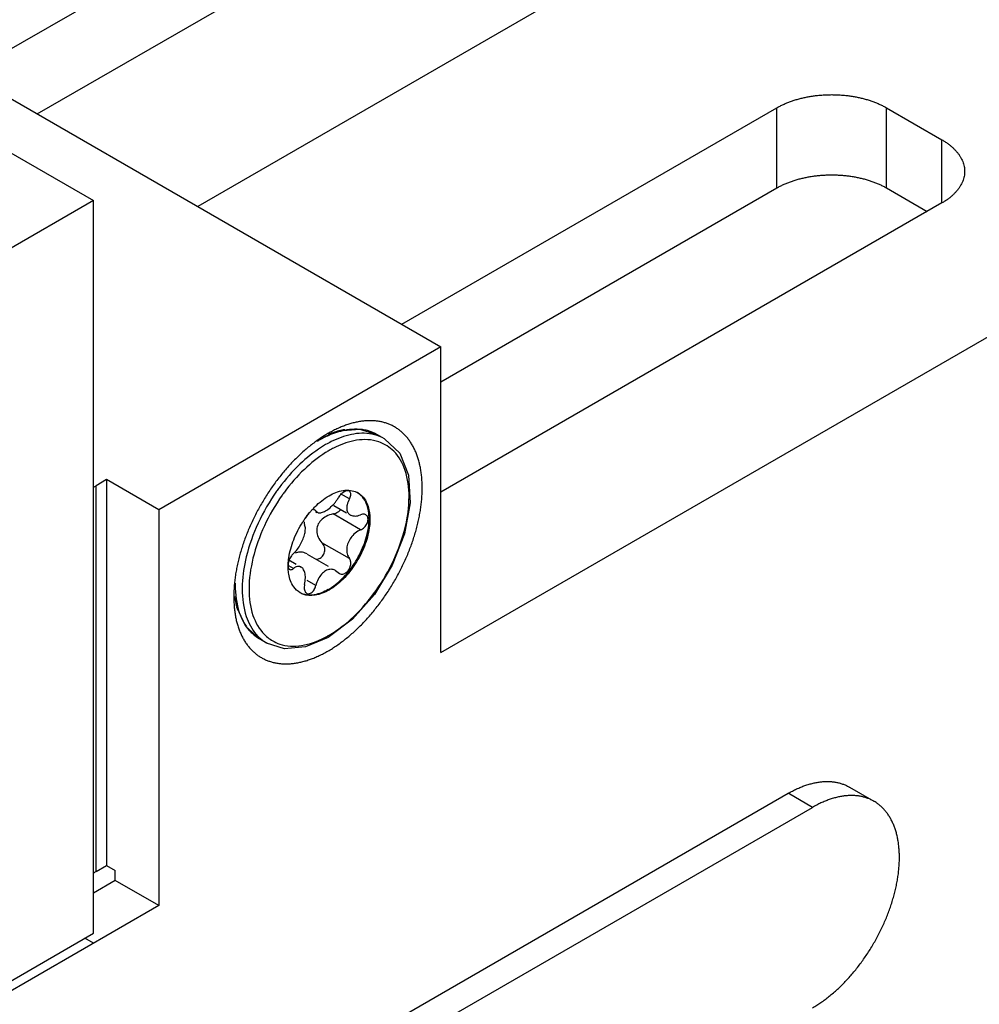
# Model space of a CAD drawing. Header units: inches. Extents: x 0 to 34, y 0 to 22.
# Tile 25 of 46: x 5.025 to 5.806, y 13.85 to 14.653. Entities that reach past the tile are written whole.
import ezdxf

# ---------------------------------------------------------------- set-up
doc = ezdxf.new("R2010")
doc.units = ezdxf.units.IN
doc.header["$LTSCALE"] = 1.87
doc.header["$MEASUREMENT"] = 0
doc.layers.get('0').update_dxf_attribs({"linetype": 'CONTINUOUS'})

msp = doc.modelspace()

# ---------------------------------------------------------------- linework, layer by layer
at = {"color": 7, "linetype": 'CONTINUOUS'}
for p, q in [((3.16131, 15.65989), (5.36748, 14.38608)), ((5.36748, 14.13705), (6.67563, 14.89236)), ((4.98209, 14.6086), (5.28758, 14.78498)), ((5.03865, 14.57594), (5.28758, 14.71967)), ((5.47497, 14.67679), (5.16947, 14.5004)), ((4.94216, 14.58753), (5.08464, 14.50526)), ((5.33564, 14.40446), (5.64114, 14.58085)), ((5.73023, 14.58085), (5.77549, 14.55472)), ((5.36748, 14.35753), (5.64114, 14.51553)), ((5.73023, 14.51553), (5.76347, 14.49634)), ((5.08464, 14.50526), (5.0104, 14.4624)), ((5.08464, 13.90842), (5.08464, 14.50526)), ((5.77549, 14.50327), (5.36748, 14.2677)), ((5.36748, 14.38608), (5.13768, 14.25339)), ((5.36748, 14.13705), (5.36748, 14.38608)), ((5.28428, 14.3176), (5.30139, 14.31909)), ((5.30139, 14.31909), (5.31595, 14.31446)), ((5.27188, 14.31239), (5.28428, 14.3176)), ((5.27557, 14.31545), (5.27556, 14.31545)), ((5.32168, 14.31116), (5.31595, 14.31446)), ((5.09525, 14.27788), (5.08671, 14.27295)), ((5.09525, 14.27788), (5.09525, 13.96354)), ((5.13768, 14.25339), (5.09525, 14.27788)), ((5.28035, 14.25687), (5.29061, 14.25095)), ((5.13768, 14.25339), (5.13768, 13.93088)), ((5.26568, 14.25246), (5.2651, 14.25306)), ((5.26545, 14.25206), (5.26687, 14.25124)), ((5.26568, 14.25246), (5.26688, 14.25124)), ((5.2586, 14.21729), (5.27579, 14.20736)), ((5.24366, 14.21249), (5.24955, 14.20909)), ((5.25279, 14.20723), (5.25371, 14.20669)), ((5.28178, 14.2039), (5.2849, 14.2013)), ((5.2086, 14.15838), (5.20133, 14.17394)), ((5.21989, 14.14808), (5.2086, 14.15838)), ((5.29542, 14.1642), (5.27561, 14.14934)), ((5.27561, 14.14934), (5.25729, 14.14164)), ((5.22561, 14.14477), (5.21989, 14.14808)), ((5.08464, 13.69573), (5.65033, 14.02235)), ((5.70033, 14.02731), (5.72013, 14.01588)), ((5.10444, 13.6843), (5.67013, 14.01092)), ((5.08671, 13.95861), (5.09525, 13.96354)), ((5.09525, 13.96354), (5.10232, 13.95946)), ((5.10232, 13.95129), (5.10232, 13.95946)), ((5.10232, 13.95129), (5.08464, 13.94109)), ((5.13768, 13.93088), (5.10232, 13.95129)), ((5.13768, 13.93088), (5.00332, 13.85331)), ((5.00332, 13.86147), (5.08464, 13.90842))]:
    msp.add_line(p, q, dxfattribs=at)
at = {"color": 9, "linetype": 'CONTINUOUS'}
for p, q in [((5.64114, 14.51553), (5.64114, 14.58085)), ((5.73023, 14.51553), (5.73023, 14.58085)), ((5.77549, 14.50327), (5.77549, 14.55472)), ((5.08671, 13.95861), (5.08671, 14.27295)), ((5.29303, 14.26215), (5.28581, 14.26632)), ((5.26568, 14.25246), (5.26499, 14.25286)), ((5.30213, 14.237), (5.27974, 14.24992)), ((5.29303, 14.21356), (5.27065, 14.22648)), ((5.24743, 14.20541), (5.24366, 14.20759)), ((5.26568, 14.19166), (5.25873, 14.19567)), ((5.67013, 14.01092), (5.65033, 14.02235)), ((5.08464, 13.90026), (5.07757, 13.90434))]:
    msp.add_line(p, q, dxfattribs=at)
at = {"color": 7, "linetype": 'CONTINUOUS'}
for points in [[(5.32168, 14.31116), (5.33393, 14.29946), (5.34115, 14.28151), (5.34249, 14.2589), (5.33788, 14.23376), (5.32786, 14.20824), (5.31331, 14.1844), (5.29542, 14.1642)], [(5.25729, 14.14164), (5.24018, 14.14015), (5.22561, 14.14477)]]:
    msp.add_lwpolyline(points, dxfattribs=at)
for points, knots in [([(5.64114, 14.58085), (5.64198, 14.58133), (5.64372, 14.58228), (5.64642, 14.58359), (5.64924, 14.58482), (5.65218, 14.58595), (5.65522, 14.58699), (5.65836, 14.58792), (5.66159, 14.58875), (5.66489, 14.58948), (5.66825, 14.5901), (5.67167, 14.59061), (5.67514, 14.59101), (5.67863, 14.59129), (5.68215, 14.59146), (5.68568, 14.59152), (5.68921, 14.59146), (5.69273, 14.59129), (5.69623, 14.59101), (5.69969, 14.59061), (5.70311, 14.5901), (5.70648, 14.58948), (5.70978, 14.58875), (5.71301, 14.58792), (5.71614, 14.58699), (5.71919, 14.58595), (5.72213, 14.58482), (5.72495, 14.58359), (5.72765, 14.58228), (5.72939, 14.58133), (5.73023, 14.58085)], [0, 0, 0, 0, 0.031586, 0.064037, 0.097268, 0.131279, 0.166014, 0.201375, 0.23736, 0.273877, 0.310826, 0.348198, 0.385874, 0.423769, 0.461857, 0.5, 0.538143, 0.576231, 0.614126, 0.651802, 0.689174, 0.726123, 0.76264, 0.798625, 0.833986, 0.868721, 0.902732, 0.935963, 0.968414, 1, 1, 1, 1]), ([(5.77549, 14.55472), (5.77631, 14.55424), (5.7779, 14.55327), (5.78019, 14.55171), (5.78231, 14.55008), (5.78428, 14.54839), (5.78608, 14.54663), (5.7877, 14.54482), (5.78915, 14.54295), (5.79042, 14.54104), (5.79149, 14.5391), (5.79238, 14.53712), (5.79308, 14.53511), (5.79357, 14.53308), (5.79387, 14.53104), (5.79394, 14.52968), (5.79394, 14.529)], [0, 0, 0, 0, 0.085813, 0.169182, 0.249957, 0.32825, 0.404082, 0.477435, 0.548545, 0.617509, 0.684472, 0.749786, 0.813651, 0.876379, 0.938401, 1, 1, 1, 1]), ([(5.79394, 14.529), (5.79394, 14.52831), (5.79387, 14.52695), (5.79357, 14.52491), (5.79308, 14.52288), (5.79238, 14.52087), (5.79149, 14.51889), (5.79042, 14.51695), (5.78915, 14.51504), (5.7877, 14.51318), (5.78608, 14.51136), (5.78428, 14.5096), (5.78231, 14.50791), (5.78019, 14.50628), (5.7779, 14.50472), (5.77631, 14.50375), (5.77549, 14.50327)], [0, 0, 0, 0, 0.061599, 0.123621, 0.186349, 0.250214, 0.315528, 0.382491, 0.451455, 0.522565, 0.595918, 0.67175, 0.750043, 0.830818, 0.914187, 1, 1, 1, 1]), ([(5.64114, 14.51553), (5.64198, 14.51602), (5.64372, 14.51696), (5.64642, 14.51828), (5.64924, 14.5195), (5.65218, 14.52063), (5.65522, 14.52167), (5.65836, 14.52261), (5.66159, 14.52344), (5.66489, 14.52416), (5.66825, 14.52478), (5.67167, 14.52529), (5.67514, 14.52569), (5.67863, 14.52597), (5.68215, 14.52614), (5.68568, 14.5262), (5.68921, 14.52614), (5.69273, 14.52597), (5.69623, 14.52569), (5.69969, 14.52529), (5.70311, 14.52478), (5.70648, 14.52416), (5.70978, 14.52344), (5.71301, 14.52261), (5.71614, 14.52167), (5.71919, 14.52063), (5.72213, 14.5195), (5.72495, 14.51828), (5.72765, 14.51696), (5.72939, 14.51602), (5.73023, 14.51553)], [0, 0, 0, 0, 0.031586, 0.064037, 0.097268, 0.131279, 0.166014, 0.201375, 0.23736, 0.273877, 0.310826, 0.348198, 0.385874, 0.423769, 0.461857, 0.5, 0.538143, 0.576231, 0.614126, 0.651802, 0.689174, 0.726123, 0.76264, 0.798625, 0.833986, 0.868721, 0.902732, 0.935963, 0.968414, 1, 1, 1, 1]), ([(5.30693, 14.32582), (5.30582, 14.32575), (5.30358, 14.32554), (5.30136, 14.32519), (5.30024, 14.32499)], [0, 0, 0, 0, 0.494091, 1, 1, 1, 1]), ([(5.32237, 14.32407), (5.32141, 14.32437), (5.31946, 14.3249), (5.31645, 14.32546), (5.31335, 14.32581), (5.31016, 14.32594), (5.30801, 14.32588), (5.30693, 14.32582)], [0, 0, 0, 0, 0.19259, 0.388282, 0.587723, 0.791527, 1, 1, 1, 1]), ([(5.30024, 14.32499), (5.2991, 14.32478), (5.29679, 14.32428), (5.29332, 14.32333), (5.28981, 14.32217), (5.28627, 14.3208), (5.2827, 14.31922), (5.27912, 14.31744), (5.27675, 14.31613), (5.27557, 14.31545)], [0, 0, 0, 0, 0.131595, 0.266724, 0.405625, 0.548357, 0.694985, 0.845673, 1, 1, 1, 1]), ([(5.33743, 14.31496), (5.33673, 14.31567), (5.33527, 14.31702), (5.33293, 14.31885), (5.33047, 14.32048), (5.32788, 14.3219), (5.32609, 14.32271), (5.32517, 14.32308)], [0, 0, 0, 0, 0.2021, 0.402318, 0.601466, 0.800392, 1, 1, 1, 1]), ([(5.26842, 14.31094), (5.2684, 14.31092), (5.26718, 14.31009), (5.26598, 14.30923), (5.26481, 14.30836)], [0, 0, 0, 0, 0.013224, 1, 1, 1, 1]), ([(5.27556, 14.31545), (5.27434, 14.31474), (5.27193, 14.31328), (5.26958, 14.31173), (5.26842, 14.31094)], [0, 0, 0, 0, 0.498673, 1, 1, 1, 1]), ([(5.29333, 14.15094), (5.29449, 14.15193), (5.29681, 14.15397), (5.30021, 14.15717), (5.30358, 14.16053), (5.30689, 14.16405), (5.31015, 14.16772), (5.31334, 14.17153), (5.31644, 14.17546), (5.31945, 14.1795), (5.32236, 14.18364), (5.32516, 14.18786), (5.32785, 14.19217), (5.33042, 14.19656), (5.33287, 14.20101), (5.3352, 14.20552), (5.3374, 14.21008), (5.33947, 14.21468), (5.3414, 14.21932), (5.34318, 14.22398), (5.34481, 14.22864), (5.34629, 14.23328), (5.34761, 14.23791), (5.34876, 14.24249), (5.34976, 14.24705), (5.3506, 14.25155), (5.35127, 14.25601), (5.35177, 14.26041), (5.35212, 14.26474), (5.35229, 14.26898), (5.35229, 14.27314), (5.35213, 14.2772), (5.35179, 14.28114), (5.35129, 14.28496), (5.35063, 14.28865), (5.3498, 14.2922), (5.34881, 14.29561), (5.34766, 14.29887), (5.34634, 14.30199), (5.34487, 14.30494), (5.34324, 14.30772), (5.34146, 14.31033), (5.33954, 14.31275), (5.33815, 14.31425), (5.33743, 14.31496)], [0, 0, 0, 0, 0.024818, 0.050046, 0.075712, 0.101845, 0.128404, 0.155271, 0.182348, 0.209577, 0.236898, 0.2643, 0.291755, 0.319211, 0.346677, 0.374117, 0.401482, 0.428767, 0.455916, 0.482869, 0.509566, 0.535924, 0.561886, 0.587457, 0.612629, 0.637402, 0.661759, 0.685669, 0.709134, 0.732115, 0.754567, 0.776494, 0.797865, 0.818664, 0.838913, 0.858613, 0.877783, 0.89646, 0.914676, 0.932483, 0.949895, 0.966923, 0.983608, 1, 1, 1, 1]), ([(5.25779, 14.30278), (5.25663, 14.30179), (5.25431, 14.29975), (5.25206, 14.29763), (5.25094, 14.29655)], [0, 0, 0, 0, 0.495896, 1, 1, 1, 1]), ([(5.25094, 14.29655), (5.24981, 14.29545), (5.24755, 14.29319), (5.24423, 14.28967), (5.24097, 14.286), (5.23778, 14.28219), (5.23468, 14.27826), (5.23167, 14.27422), (5.22876, 14.27008), (5.22596, 14.26585), (5.22328, 14.26154), (5.2207, 14.25716), (5.21825, 14.25271), (5.21592, 14.2482), (5.21372, 14.24364), (5.21165, 14.23903), (5.20973, 14.2344), (5.20794, 14.22974), (5.20631, 14.22508), (5.20483, 14.22043), (5.20352, 14.21581), (5.20274, 14.21273), (5.20238, 14.21119)], [0, 0, 0, 0, 0.047759, 0.096387, 0.145807, 0.1958, 0.246184, 0.29685, 0.347688, 0.398678, 0.449765, 0.500855, 0.551963, 0.603022, 0.653943, 0.704713, 0.755232, 0.805385, 0.855062, 0.904109, 0.952418, 1, 1, 1, 1]), ([(5.29144, 14.26884), (5.29066, 14.26883), (5.28869, 14.26808), (5.2871, 14.26687), (5.28624, 14.26602)], [0, 0, 0, 0, 0.392308, 1, 1, 1, 1]), ([(5.29294, 14.26844), (5.29262, 14.26863), (5.2921, 14.2688), (5.29159, 14.26884), (5.29144, 14.26884)], [0, 0, 0, 0, 0.704963, 1, 1, 1, 1]), ([(5.29303, 14.26215), (5.29358, 14.26312), (5.29431, 14.26492), (5.29419, 14.2671), (5.29371, 14.26776)], [0, 0, 0, 0, 0.574702, 1, 1, 1, 1]), ([(5.30524, 14.2622), (5.3074, 14.25919), (5.30888, 14.2547), (5.30945, 14.25014), (5.30954, 14.24923)], [0, 0, 0, 0, 0.801564, 1, 1, 1, 1]), ([(5.2736, 14.25242), (5.2749, 14.25317), (5.27745, 14.25505), (5.28028, 14.2579), (5.28183, 14.25988), (5.28234, 14.26058)], [0, 0, 0, 0, 0.375127, 0.785083, 1, 1, 1, 1]), ([(5.27974, 14.24992), (5.28118, 14.2502), (5.28351, 14.25117), (5.28535, 14.25284), (5.28595, 14.25361)], [0, 0, 0, 0, 0.600411, 1, 1, 1, 1]), ([(5.29114, 14.25747), (5.29084, 14.25624), (5.29057, 14.25392), (5.29132, 14.25163), (5.29192, 14.25078)], [0, 0, 0, 0, 0.550179, 1, 1, 1, 1]), ([(5.26508, 14.25303), (5.26481, 14.25318), (5.2643, 14.25332), (5.26382, 14.25329), (5.26364, 14.25326)], [0, 0, 0, 0, 0.6272, 1, 1, 1, 1]), ([(5.26689, 14.25126), (5.26712, 14.25112), (5.26822, 14.25063), (5.26942, 14.25078), (5.27031, 14.25101)], [0, 0, 0, 0, 0.225512, 1, 1, 1, 1]), ([(5.27974, 14.24992), (5.27777, 14.24954), (5.27412, 14.24829), (5.27099, 14.24604), (5.26976, 14.24472)], [0, 0, 0, 0, 0.527652, 1, 1, 1, 1]), ([(5.30954, 14.24923), (5.30986, 14.24569), (5.30943, 14.23697), (5.30562, 14.22329), (5.29831, 14.20908), (5.29151, 14.20051), (5.28763, 14.19666), (5.28754, 14.19657)], [0, 0, 0, 0, 0.181255, 0.442989, 0.721143, 0.993703, 1, 1, 1, 1]), ([(5.28841, 14.19857), (5.29166, 14.20199), (5.2979, 14.21004), (5.30493, 14.22369), (5.30898, 14.23825), (5.30923, 14.24792), (5.30849, 14.25235)], [0, 0, 0, 0, 0.238881, 0.514699, 0.77423, 1, 1, 1, 1]), ([(5.29369, 14.24918), (5.29386, 14.24908), (5.29508, 14.24844), (5.29803, 14.24799), (5.3007, 14.24865), (5.30213, 14.24921)], [0, 0, 0, 0, 0.069064, 0.469333, 1, 1, 1, 1]), ([(5.30638, 14.24918), (5.30601, 14.24939), (5.30458, 14.24992), (5.30308, 14.24959), (5.30213, 14.24921)], [0, 0, 0, 0, 0.292421, 1, 1, 1, 1]), ([(5.30213, 14.237), (5.30326, 14.23747), (5.30537, 14.23899), (5.30751, 14.24205), (5.30844, 14.24537), (5.30785, 14.24804), (5.30677, 14.24895), (5.30638, 14.24918)], [0, 0, 0, 0, 0.24419, 0.499932, 0.728898, 0.914163, 1, 1, 1, 1]), ([(5.24743, 14.21763), (5.24865, 14.21865), (5.25079, 14.22108), (5.25334, 14.22519), (5.25532, 14.2295), (5.25669, 14.23373), (5.25731, 14.23759), (5.25702, 14.24009), (5.25652, 14.24107)], [0, 0, 0, 0, 0.181807, 0.367649, 0.552013, 0.724291, 0.874708, 1, 1, 1, 1]), ([(5.26976, 14.24472), (5.26865, 14.24355), (5.26685, 14.24083), (5.26632, 14.2376), (5.26637, 14.23603)], [0, 0, 0, 0, 0.506081, 1, 1, 1, 1]), ([(5.26637, 14.23603), (5.26643, 14.23433), (5.26729, 14.23081), (5.26934, 14.2278), (5.27065, 14.22648)], [0, 0, 0, 0, 0.476254, 1, 1, 1, 1]), ([(5.30213, 14.237), (5.3005, 14.23631), (5.29755, 14.23446), (5.2941, 14.23075), (5.29175, 14.2265), (5.29064, 14.22198), (5.29087, 14.21746), (5.29212, 14.2147), (5.29303, 14.21356)], [0, 0, 0, 0, 0.185655, 0.361171, 0.530277, 0.691858, 0.845937, 1, 1, 1, 1]), ([(5.26552, 14.21313), (5.26649, 14.21303), (5.26869, 14.21333), (5.27146, 14.2155), (5.27307, 14.21899), (5.273, 14.22235), (5.27222, 14.22424), (5.27188, 14.22484)], [0, 0, 0, 0, 0.178737, 0.396538, 0.626888, 0.872534, 1, 1, 1, 1]), ([(5.24743, 14.21763), (5.24656, 14.2169), (5.24506, 14.21499), (5.24404, 14.21279), (5.24365, 14.2116)], [0, 0, 0, 0, 0.472269, 1, 1, 1, 1]), ([(5.25851, 14.21734), (5.25804, 14.2176), (5.25621, 14.21851), (5.25285, 14.21928), (5.24998, 14.21853), (5.24883, 14.21787)], [0, 0, 0, 0, 0.158212, 0.603287, 1, 1, 1, 1]), ([(5.29189, 14.20366), (5.2927, 14.20467), (5.2939, 14.20691), (5.29443, 14.21048), (5.29368, 14.21275), (5.29303, 14.21356)], [0, 0, 0, 0, 0.362864, 0.707605, 1, 1, 1, 1]), ([(5.20238, 14.21119), (5.20202, 14.20968), (5.20136, 14.20667), (5.20053, 14.20216), (5.19985, 14.19771), (5.19943, 14.19405), (5.19924, 14.19189), (5.19919, 14.19119)], [0, 0, 0, 0, 0.229792, 0.455941, 0.678292, 0.896568, 1, 1, 1, 1]), ([(5.24365, 14.2116), (5.24365, 14.21157), (5.24328, 14.21042), (5.24291, 14.20839), (5.2431, 14.20616), (5.24365, 14.20543), (5.24366, 14.20542)], [0, 0, 0, 0, 0.013511, 0.574692, 0.992228, 1, 1, 1, 1]), ([(5.24438, 14.20479), (5.24465, 14.20463), (5.24573, 14.20425), (5.24681, 14.20492), (5.24743, 14.20541)], [0, 0, 0, 0, 0.277654, 1, 1, 1, 1]), ([(5.25369, 14.2067), (5.25355, 14.20679), (5.25263, 14.20725), (5.25021, 14.20733), (5.24838, 14.20617), (5.24743, 14.20541)], [0, 0, 0, 0, 0.073239, 0.4595, 1, 1, 1, 1]), ([(5.2736, 14.20357), (5.27233, 14.20284), (5.26998, 14.20079), (5.2683, 14.19821), (5.26758, 14.19679)], [0, 0, 0, 0, 0.478134, 1, 1, 1, 1]), ([(5.27573, 14.18835), (5.2799, 14.19075), (5.28418, 14.19422), (5.28798, 14.19812), (5.28841, 14.19857)], [0, 0, 0, 0, 0.88613, 1, 1, 1, 1]), ([(5.28178, 14.2039), (5.28143, 14.2041), (5.27998, 14.20478), (5.27836, 14.20494), (5.27718, 14.2048)], [0, 0, 0, 0, 0.254567, 1, 1, 1, 1]), ([(5.28491, 14.20131), (5.28532, 14.20108), (5.28675, 14.20056), (5.28826, 14.20094), (5.28917, 14.20139)], [0, 0, 0, 0, 0.317144, 1, 1, 1, 1]), ([(5.19919, 14.19119), (5.19913, 14.19044), (5.19898, 14.18828), (5.19889, 14.18612), (5.19886, 14.1847)], [0, 0, 0, 0, 0.345572, 1, 1, 1, 1]), ([(5.25652, 14.19248), (5.25625, 14.19128), (5.25606, 14.18906), (5.25665, 14.18679), (5.2573, 14.18602)], [0, 0, 0, 0, 0.55319, 1, 1, 1, 1]), ([(5.19884, 14.18256), (5.19884, 14.18189), (5.19886, 14.17986), (5.199, 14.17652), (5.19933, 14.17258), (5.19983, 14.16876), (5.20049, 14.16507), (5.20132, 14.16152), (5.20199, 14.15921), (5.20235, 14.15809)], [0, 0, 0, 0, 0.081276, 0.244771, 0.404115, 0.559192, 0.710173, 0.857062, 1, 1, 1, 1]), ([(5.26505, 14.18369), (5.26169, 14.18318), (5.25735, 14.18338), (5.25361, 14.18523), (5.25293, 14.18563)], [0, 0, 0, 0, 0.811062, 1, 1, 1, 1]), ([(5.25822, 14.18524), (5.25856, 14.18504), (5.25979, 14.18459), (5.26225, 14.18559), (5.26357, 14.18713), (5.26418, 14.1881)], [0, 0, 0, 0, 0.161136, 0.525629, 1, 1, 1, 1]), ([(5.20235, 14.15809), (5.20271, 14.15699), (5.20347, 14.15484), (5.20478, 14.15173), (5.20625, 14.14878), (5.20788, 14.14599), (5.20966, 14.14339), (5.21158, 14.14096), (5.21365, 14.13873), (5.21513, 14.13737), (5.21589, 14.13672)], [0, 0, 0, 0, 0.13497, 0.266617, 0.395301, 0.521131, 0.64419, 0.764772, 0.883232, 1, 1, 1, 1]), ([(5.28275, 14.14281), (5.28396, 14.14364), (5.28635, 14.14535), (5.28987, 14.14806), (5.29218, 14.14996), (5.29333, 14.15094)], [0, 0, 0, 0, 0.327623, 0.66101, 1, 1, 1, 1]), ([(5.27556, 14.13827), (5.27678, 14.13897), (5.27921, 14.14044), (5.28157, 14.142), (5.28275, 14.14281)], [0, 0, 0, 0, 0.495241, 1, 1, 1, 1]), ([(5.21799, 14.13506), (5.21806, 14.13501), (5.21894, 14.13437), (5.22065, 14.13324), (5.22324, 14.13181), (5.22594, 14.1306), (5.22875, 14.1296), (5.23166, 14.12882), (5.23467, 14.12825), (5.23778, 14.12791), (5.23988, 14.12782), (5.24094, 14.12781)], [0, 0, 0, 0, 0.011596, 0.132035, 0.25234, 0.373058, 0.494635, 0.617598, 0.742541, 0.869877, 1, 1, 1, 1]), ([(5.26127, 14.13157), (5.26246, 14.132), (5.26485, 14.13292), (5.26842, 14.1345), (5.27201, 14.13628), (5.27437, 14.13759), (5.27556, 14.13827)], [0, 0, 0, 0, 0.240018, 0.486587, 0.739984, 1, 1, 1, 1]), ([(5.24094, 14.12781), (5.24202, 14.12781), (5.24422, 14.12787), (5.24754, 14.12818), (5.25091, 14.1287), (5.25434, 14.12944), (5.2578, 14.13039), (5.26011, 14.13115), (5.26127, 14.13157)], [0, 0, 0, 0, 0.156734, 0.317012, 0.481124, 0.649461, 0.822318, 1, 1, 1, 1]), ([(5.65033, 14.02235), (5.65145, 14.023), (5.6537, 14.02424), (5.65711, 14.02593), (5.6605, 14.02741), (5.66387, 14.02869), (5.66721, 14.02977), (5.67051, 14.03064), (5.67376, 14.0313), (5.67696, 14.03175), (5.6801, 14.03199), (5.68317, 14.03201), (5.68616, 14.03182), (5.68907, 14.03142), (5.69189, 14.0308), (5.69461, 14.02997), (5.69723, 14.02893), (5.69911, 14.028), (5.70013, 14.02742), (5.70033, 14.02731)], [0, 0, 0, 0, 0.074059, 0.146338, 0.21673, 0.285172, 0.351811, 0.41665, 0.479666, 0.540943, 0.60068, 0.658932, 0.71578, 0.771482, 0.826241, 0.880204, 0.93357, 0.986685, 1, 1, 1, 1]), ([(5.72013, 14.01588), (5.71993, 14.01599), (5.71891, 14.01656), (5.71703, 14.0175), (5.71441, 14.01854), (5.71169, 14.01937), (5.70887, 14.01998), (5.70596, 14.02039), (5.70296, 14.02058), (5.6999, 14.02056), (5.69676, 14.02032), (5.69356, 14.01987), (5.69031, 14.01921), (5.68701, 14.01834), (5.68367, 14.01726), (5.6803, 14.01598), (5.67691, 14.01449), (5.6735, 14.01281), (5.67125, 14.01157), (5.67013, 14.01092)], [0, 0, 0, 0, 0.013297, 0.066399, 0.119831, 0.173772, 0.228484, 0.28422, 0.341106, 0.399301, 0.459035, 0.520368, 0.583353, 0.648169, 0.714827, 0.783286, 0.853657, 0.925931, 1, 1, 1, 1]), ([(5.67013, 13.84763), (5.67128, 13.84829), (5.67358, 13.84969), (5.67699, 13.85194), (5.68038, 13.85438), (5.68375, 13.85699), (5.68708, 13.85977), (5.69038, 13.86271), (5.69363, 13.86581), (5.69682, 13.86905), (5.69995, 13.87243), (5.70301, 13.87595), (5.706, 13.87959), (5.7089, 13.88335), (5.71171, 13.88721), (5.71443, 13.89117), (5.71704, 13.89523), (5.71954, 13.89936), (5.72192, 13.90356), (5.72419, 13.90782), (5.72633, 13.91213), (5.72834, 13.91648), (5.73021, 13.92086), (5.73194, 13.92526), (5.73353, 13.92967), (5.73497, 13.93407), (5.73626, 13.93847), (5.73739, 13.94285), (5.73837, 13.94719), (5.73919, 13.95149), (5.73985, 13.95574), (5.74034, 13.95993), (5.74068, 13.96405), (5.74084, 13.96809), (5.74085, 13.97203), (5.74068, 13.97588), (5.74035, 13.97962), (5.73986, 13.98324), (5.73921, 13.98673), (5.73839, 13.9901), (5.73742, 13.99332), (5.73628, 13.99639), (5.735, 13.9993), (5.73356, 14.00205), (5.73197, 14.00464), (5.73023, 14.00704), (5.72836, 14.00927), (5.72635, 14.01131), (5.7242, 14.01316), (5.72212, 14.01467), (5.72073, 14.01553), (5.72013, 14.01588)], [0, 0, 0, 0, 0.020002, 0.040482, 0.061402, 0.082738, 0.104499, 0.126638, 0.149113, 0.171931, 0.195047, 0.218404, 0.242002, 0.265804, 0.289746, 0.31381, 0.337976, 0.362178, 0.386377, 0.410569, 0.434692, 0.458691, 0.482571, 0.506279, 0.529753, 0.552996, 0.575969, 0.598617, 0.620924, 0.64288, 0.664433, 0.685557, 0.706261, 0.726506, 0.746263, 0.765554, 0.784356, 0.802647, 0.820455, 0.837784, 0.854623, 0.871002, 0.886957, 0.902495, 0.917653, 0.932492, 0.947043, 0.961351, 0.975497, 0.989532, 1, 1, 1, 1])]:
    msp.add_open_spline(points, degree=3, knots=knots, dxfattribs=at)
for points in [[(5.28577, 14.31789), (5.28236, 14.31714), (5.27905, 14.31607), (5.27583, 14.31477)], [(5.28669, 14.31808), (5.28638, 14.31802), (5.28608, 14.31795), (5.28577, 14.31789)], [(5.28939, 14.31855), (5.28849, 14.31842), (5.28758, 14.31826), (5.28669, 14.31808)], [(5.32517, 14.32308), (5.32425, 14.32345), (5.32332, 14.32378), (5.32237, 14.32407)], [(5.26128, 14.30566), (5.2601, 14.30472), (5.25894, 14.30376), (5.25779, 14.30278)], [(5.26481, 14.30836), (5.26362, 14.30748), (5.26244, 14.30658), (5.26128, 14.30566)], [(5.08464, 14.2717), (5.08532, 14.27213), (5.08601, 14.27255), (5.08671, 14.27295)], [(5.26505, 14.25589), (5.26847, 14.2593), (5.27226, 14.26236), (5.27643, 14.26477)], [(5.27643, 14.26477), (5.27993, 14.2668), (5.28375, 14.2684), (5.2878, 14.26902)], [(5.28234, 14.26058), (5.28289, 14.26135), (5.2834, 14.26215), (5.28387, 14.26296)], [(5.28624, 14.26602), (5.28532, 14.26512), (5.28451, 14.26408), (5.28387, 14.26296)], [(5.2878, 14.26902), (5.28901, 14.26921), (5.29023, 14.26931), (5.29145, 14.2693)], [(5.29303, 14.26215), (5.29222, 14.26068), (5.29154, 14.25911), (5.29114, 14.25747)], [(5.29145, 14.2693), (5.29184, 14.2693), (5.29223, 14.26928), (5.29262, 14.26926)], [(5.29262, 14.26926), (5.29441, 14.26914), (5.29616, 14.26879), (5.29781, 14.26813)], [(5.29371, 14.26776), (5.29352, 14.26804), (5.29325, 14.26827), (5.29294, 14.26844)], [(5.29781, 14.26813), (5.29854, 14.26784), (5.29924, 14.26749), (5.29992, 14.26709)], [(5.29989, 14.26708), (5.29967, 14.26722), (5.29946, 14.26736), (5.29924, 14.26748)], [(5.30454, 14.2626), (5.30328, 14.26435), (5.30169, 14.2659), (5.29989, 14.26708)], [(5.29992, 14.26709), (5.302, 14.26586), (5.30383, 14.26416), (5.30524, 14.2622)], [(5.30803, 14.25465), (5.30734, 14.25749), (5.30625, 14.26023), (5.30454, 14.2626)], [(5.26217, 14.25283), (5.2624, 14.2531), (5.26264, 14.25336), (5.26288, 14.25362)], [(5.26288, 14.25362), (5.26358, 14.25439), (5.26431, 14.25515), (5.26505, 14.25589)], [(5.30849, 14.25235), (5.30836, 14.25312), (5.30821, 14.25388), (5.30803, 14.25465)], [(5.25504, 14.24344), (5.25562, 14.24433), (5.25621, 14.24521), (5.25683, 14.24608)], [(5.25683, 14.24608), (5.25802, 14.24778), (5.25928, 14.24943), (5.26061, 14.25102)], [(5.25932, 14.25), (5.25852, 14.24901), (5.25784, 14.2479), (5.2573, 14.24674)], [(5.26061, 14.25102), (5.26112, 14.25163), (5.26164, 14.25224), (5.26217, 14.25283)], [(5.27031, 14.25101), (5.27148, 14.25132), (5.27256, 14.25182), (5.2736, 14.25242)], [(5.29192, 14.25078), (5.29238, 14.25013), (5.29299, 14.24959), (5.29369, 14.24918)], [(5.24762, 14.22893), (5.24959, 14.23401), (5.25209, 14.23887), (5.25504, 14.24344)], [(5.25628, 14.24346), (5.25617, 14.24264), (5.25616, 14.24178), (5.25652, 14.24107)], [(5.24366, 14.21411), (5.24438, 14.21919), (5.24576, 14.22415), (5.24762, 14.22893)], [(5.27188, 14.22484), (5.27154, 14.22544), (5.27112, 14.226), (5.27065, 14.22648)], [(5.24337, 14.21162), (5.24345, 14.21245), (5.24355, 14.21328), (5.24366, 14.21411)], [(5.24319, 14.2054), (5.2431, 14.20748), (5.24318, 14.20955), (5.24337, 14.21162)], [(5.24366, 14.20077), (5.24341, 14.20231), (5.24326, 14.20385), (5.24319, 14.2054)], [(5.24366, 14.20542), (5.24385, 14.20517), (5.2441, 14.20495), (5.24438, 14.20479)], [(5.25527, 14.2052), (5.25485, 14.2058), (5.25432, 14.20634), (5.25369, 14.2067)], [(5.24762, 14.19052), (5.24546, 14.19352), (5.24427, 14.19712), (5.24366, 14.20077)], [(5.25663, 14.20213), (5.25634, 14.20322), (5.25594, 14.20428), (5.25527, 14.2052)], [(5.25652, 14.19248), (5.25692, 14.19424), (5.25715, 14.19606), (5.25714, 14.19788)], [(5.25714, 14.19788), (5.25713, 14.19931), (5.25698, 14.20074), (5.25663, 14.20213)], [(5.27718, 14.2048), (5.27591, 14.20465), (5.27469, 14.2042), (5.2736, 14.20357)], [(5.28917, 14.20139), (5.29025, 14.20193), (5.29115, 14.20274), (5.29189, 14.20366)], [(5.25293, 14.18563), (5.25085, 14.18685), (5.24903, 14.18856), (5.24762, 14.19052)], [(5.2647, 14.18901), (5.26513, 14.18985), (5.26546, 14.19075), (5.26568, 14.19166)], [(5.26758, 14.19679), (5.26675, 14.19516), (5.26611, 14.19343), (5.26568, 14.19166)], [(5.28754, 14.19657), (5.28419, 14.19326), (5.28049, 14.19029), (5.27643, 14.18795)], [(5.19886, 14.1847), (5.19885, 14.18399), (5.19884, 14.18327), (5.19884, 14.18256)], [(5.19956, 14.18268), (5.20008, 14.17892), (5.20091, 14.17522), (5.20212, 14.17161)], [(5.25278, 14.18572), (5.25259, 14.18582), (5.2524, 14.18593), (5.25222, 14.18604)], [(5.25435, 14.18499), (5.25381, 14.1852), (5.25329, 14.18545), (5.25278, 14.18572)], [(5.26435, 14.18409), (5.261, 14.18358), (5.25747, 14.18374), (5.25435, 14.18499)], [(5.2573, 14.18602), (5.25755, 14.18571), (5.25787, 14.18544), (5.25822, 14.18524)], [(5.26418, 14.1881), (5.26437, 14.1884), (5.26454, 14.1887), (5.2647, 14.18901)], [(5.27573, 14.18835), (5.27222, 14.18632), (5.26841, 14.18472), (5.26435, 14.18409)], [(5.27643, 14.18795), (5.27292, 14.18592), (5.26911, 14.18431), (5.26505, 14.18369)], [(5.21589, 14.13672), (5.21657, 14.13615), (5.21727, 14.13559), (5.21799, 14.13506)], [(5.08671, 13.95861), (5.08601, 13.95821), (5.08532, 13.95779), (5.08464, 13.95736)]]:
    msp.add_open_spline(points, degree=3, dxfattribs=at)
at = {"color": 9, "linetype": 'CONTINUOUS'}
for points, knots in [([(5.30562, 14.31829), (5.30014, 14.31937), (5.28982, 14.31887), (5.28024, 14.31568), (5.27615, 14.31389)], [0, 0, 0, 0, 0.555211, 1, 1, 1, 1]), ([(5.31135, 14.31499), (5.30587, 14.31606), (5.29413, 14.3155), (5.28335, 14.31144), (5.27812, 14.30882)], [0, 0, 0, 0, 0.488102, 1, 1, 1, 1]), ([(5.31471, 14.30932), (5.30882, 14.3109), (5.29654, 14.31055), (5.28534, 14.30627), (5.28017, 14.30362)], [0, 0, 0, 0, 0.511111, 1, 1, 1, 1]), ([(5.27024, 14.30433), (5.26393, 14.30033), (5.25141, 14.29022), (5.2409, 14.27814), (5.23585, 14.27131)], [0, 0, 0, 0, 0.467928, 1, 1, 1, 1]), ([(5.27361, 14.29988), (5.2674, 14.29599), (5.25516, 14.28615), (5.24492, 14.27435), (5.24003, 14.26773)], [0, 0, 0, 0, 0.471329, 1, 1, 1, 1]), ([(5.27643, 14.15114), (5.28372, 14.15535), (5.29783, 14.16641), (5.31559, 14.18737), (5.32977, 14.21193), (5.33905, 14.23781), (5.34259, 14.26272), (5.33998, 14.28458), (5.33344, 14.29669), (5.32913, 14.301)], [0, 0, 0, 0, 0.14446, 0.303866, 0.468604, 0.628011, 0.772535, 0.89621, 1, 1, 1, 1]), ([(5.23585, 14.27131), (5.23512, 14.27034), (5.22854, 14.26122), (5.21802, 14.24301), (5.20879, 14.21728), (5.20612, 14.20021), (5.2058, 14.19274)], [0, 0, 0, 0, 0.042634, 0.395587, 0.737117, 1, 1, 1, 1]), ([(5.23814, 14.26511), (5.23259, 14.25725), (5.22309, 14.24079), (5.2138, 14.21491), (5.21027, 14.19), (5.21287, 14.16814), (5.21941, 14.15602), (5.22373, 14.15171)], [0, 0, 0, 0, 0.236647, 0.465636, 0.673245, 0.850905, 1, 1, 1, 1]), ([(5.19999, 14.19205), (5.19999, 14.1845), (5.20156, 14.17133), (5.20774, 14.15932), (5.21141, 14.15511)], [0, 0, 0, 0, 0.575191, 1, 1, 1, 1]), ([(5.20572, 14.18875), (5.20571, 14.1812), (5.20728, 14.16802), (5.21346, 14.15601), (5.21713, 14.15181)], [0, 0, 0, 0, 0.575207, 1, 1, 1, 1]), ([(5.21141, 14.15511), (5.21191, 14.15454), (5.21441, 14.15185), (5.21738, 14.14959), (5.21991, 14.14813)], [0, 0, 0, 0, 0.207552, 1, 1, 1, 1])]:
    msp.add_open_spline(points, degree=3, knots=knots, dxfattribs=at)
for points in [[(5.30785, 14.31778), (5.30711, 14.31797), (5.30637, 14.31815), (5.30562, 14.31829)], [(5.31593, 14.31442), (5.31339, 14.31588), (5.31066, 14.31702), (5.30785, 14.31778)], [(5.26792, 14.3097), (5.26751, 14.30946), (5.26709, 14.30922), (5.26668, 14.30898)], [(5.27615, 14.31389), (5.27333, 14.31265), (5.27058, 14.31124), (5.26792, 14.3097)], [(5.31357, 14.31447), (5.31283, 14.31467), (5.31209, 14.31484), (5.31135, 14.31499)], [(5.32165, 14.31111), (5.31911, 14.31258), (5.31638, 14.31372), (5.31357, 14.31447)], [(5.27364, 14.3064), (5.27249, 14.30573), (5.27136, 14.30505), (5.27024, 14.30433)], [(5.27812, 14.30882), (5.27661, 14.30806), (5.27511, 14.30725), (5.27364, 14.3064)], [(5.28017, 14.30362), (5.27891, 14.30297), (5.27766, 14.30229), (5.27643, 14.30158)], [(5.32367, 14.30537), (5.3209, 14.30713), (5.31786, 14.30848), (5.31471, 14.30932)], [(5.32913, 14.301), (5.32748, 14.30265), (5.32564, 14.30411), (5.32367, 14.30537)], [(5.27643, 14.30158), (5.27548, 14.30103), (5.27454, 14.30046), (5.27361, 14.29988)], [(5.24003, 14.26773), (5.23939, 14.26686), (5.23876, 14.26599), (5.23814, 14.26511)], [(5.20001, 14.19349), (5.2, 14.19301), (5.19999, 14.19253), (5.19999, 14.19205)], [(5.2058, 14.19274), (5.20575, 14.19141), (5.20572, 14.19008), (5.20572, 14.18875)], [(5.21713, 14.15181), (5.21763, 14.15123), (5.21815, 14.15067), (5.21869, 14.15013)], [(5.21869, 14.15013), (5.22075, 14.14808), (5.2231, 14.14629), (5.22564, 14.14482)], [(5.22373, 14.15171), (5.22603, 14.14941), (5.22872, 14.14746), (5.23162, 14.14594)], [(5.2563, 14.1432), (5.26298, 14.14454), (5.2693, 14.14716), (5.2752, 14.15045)], [(5.2752, 14.15045), (5.27561, 14.15067), (5.27602, 14.15091), (5.27643, 14.15114)], [(5.23162, 14.14594), (5.2337, 14.14486), (5.23589, 14.144), (5.23814, 14.1434)], [(5.23814, 14.1434), (5.24403, 14.14182), (5.25031, 14.14199), (5.2563, 14.1432)]]:
    msp.add_open_spline(points, degree=3, dxfattribs=at)

doc.saveas('drawing.dxf')
